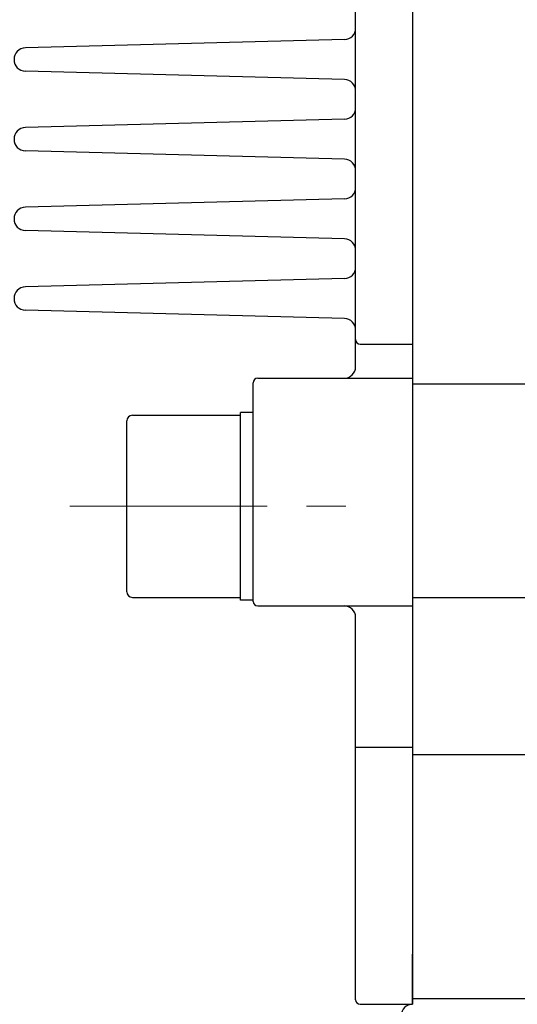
# Model space of a CAD drawing. Header units: millimetres. Extents: x 0 to 1300, y 0 to 891.
# Tile 105 of 127: x 365 to 409, y 495 to 582. Entities that reach past the tile are written whole.
import ezdxf

# ---------------------------------------------------------------- set-up
doc = ezdxf.new("R2010")
doc.units = ezdxf.units.MM
doc.header["$LTSCALE"] = 0.545669
doc.linetypes.add('CENTER', pattern=[50.8, 31.75, -6.35, 6.35, -6.35])
doc.layers.add('NoLayerName_001', color=7, linetype='Continuous')
doc.styles.get("Standard").update_dxf_attribs({"font": 'txt', "bigfont": 'extfont2'})
doc.dimstyles.get("Standard").update_dxf_attribs({"dimtxt": 2.5, "dimasz": 2.5, "dimexe": 1, "dimexo": 1, "dimtad": 1, "dimdec": 3, "dimzin": 0, "dimdsep": 46, "dimtxsty": 'Standard', "dimcen": 2.5, "dimadec": 3, "dimazin": 0, "dimtfac": 0.75, "dimtdec": 3, "dimtmove": 0, "dimatfit": 3, "dimfxl": 1, "dimarcsym": 0})

# ---------------------------------------------------------------- blocks, each defined once
blk = doc.blocks.new('_OPEN30')
at = {"color": 0, "linetype": 'ByBlock', "lineweight": -2}
for p, q in [((-1, 0.267949), (0, 0)), ((0, 0), (-1, -0.267949)), ((0, 0), (-1, 0))]:
    blk.add_line(p, q, dxfattribs=at)
blk = doc.blocks.new('*D29')
at = {"layer": 'Defpoints', "color": 0}
for p in [(510, 495), (392.001, 431.779), (392.001, 387.459)]:
    blk.add_point(p, dxfattribs=at)
at = {"layer": 'NoLayerName_001', "color": 0, "linetype": 'Continuous', "lineweight": 13}
for p, q in [((510, 492), (510, 384.459)), ((392.001, 428.779), (392.001, 384.459)), ((505.5, 387.459), (396.501, 387.459))]:
    blk.add_line(p, q, dxfattribs=at)
at = {"layer": 'NoLayerName_001', "color": 0, "lineweight": 13, "xscale": 4.5, "yscale": 4.5, "zscale": 4.5, "rotation": 180}
blk.add_blockref('_OPEN30', (392.001, 387.459), dxfattribs=at)
at = {"layer": 'NoLayerName_001', "color": 0, "lineweight": 13, "xscale": 4.5, "yscale": 4.5, "zscale": 4.5}
blk.add_blockref('_OPEN30', (510, 387.459), dxfattribs=at)
at = {"layer": 'NoLayerName_001', "color": 0, "lineweight": 13, "insert": (451, 396.681), "char_height": 10.5, "attachment_point": 5}
blk.add_mtext('\\W0.8000;１１８', dxfattribs=at)
blk = doc.blocks.new('*D30')
at = {"layer": 'Defpoints', "color": 0}
for p in [(337.5, 522.5), (510, 495), (337.5, 368.708)]:
    blk.add_point(p, dxfattribs=at)
at = {"layer": 'NoLayerName_001', "color": 0, "linetype": 'Continuous', "lineweight": 13}
for p, q in [((337.5, 519.5), (337.5, 365.708)), ((510, 492), (510, 365.708)), ((505.5, 368.708), (342, 368.708))]:
    blk.add_line(p, q, dxfattribs=at)
at = {"layer": 'NoLayerName_001', "color": 0, "lineweight": 13, "xscale": 4.5, "yscale": 4.5, "zscale": 4.5, "rotation": 180}
blk.add_blockref('_OPEN30', (337.5, 368.708), dxfattribs=at)
at = {"layer": 'NoLayerName_001', "color": 0, "lineweight": 13, "xscale": 4.5, "yscale": 4.5, "zscale": 4.5}
blk.add_blockref('_OPEN30', (510, 368.708), dxfattribs=at)
at = {"layer": 'NoLayerName_001', "color": 0, "lineweight": 13, "insert": (423.75, 378.003), "char_height": 10.5, "attachment_point": 5}
blk.add_mtext('\\W0.8000;１７３', dxfattribs=at)

msp = doc.modelspace()

# ---------------------------------------------------------------- linework, layer by layer
at = {"layer": 'NoLayerName_001', "color": 7, "linetype": 'Continuous', "lineweight": 25}
for p, q in [((400, 675), (400, 495)), ((395, 551), (395, 649.4618)), ((394.0262, 579.7601), (365.9997, 579.0262)), ((394.0262, 576.2399), (365.9997, 576.9738)), ((394.0262, 572.7601), (365.9997, 572.0262)), ((394.0262, 569.2399), (365.9997, 569.9738)), ((394.0262, 565.7601), (365.9997, 565.0262)), ((394.0262, 562.2399), (365.9997, 562.9738)), ((394.0262, 558.7601), (365.9997, 558.0262)), ((394.0262, 555.2399), (365.9997, 555.9738)), ((395.4, 553), (400, 553)), ((386, 530.4), (386, 549.6)), ((386.4, 550), (400, 550)), ((400, 549.5), (488, 549.5)), ((375.4, 546.75), (384.9, 546.75)), ((384.9, 530.5), (384.9, 547)), ((386, 547), (384.9, 547)), ((374.9, 531.25), (374.9, 546.25)), ((375.4, 530.75), (384.9, 530.75)), ((386, 530.5), (384.9, 530.5)), ((400, 530.75), (488, 530.75)), ((386.4, 530), (400, 530)), ((395, 495.4), (395, 529)), ((395, 517.5908), (400, 517.5908)), ((400, 516.9458), (488, 516.9458)), ((400, 495), (400, 499.4)), ((395.4, 495), (400, 495)), ((400, 495.5), (488, 495.5))]:
    msp.add_line(p, q, dxfattribs=at)
at = {"layer": 'NoLayerName_001', "color": 4, "linetype": 'CENTER', "lineweight": 13}
msp.add_line((369.9, 538.75), (396, 538.75), dxfattribs=at)
at = {"layer": 'NoLayerName_001', "color": 7, "linetype": 'Continuous', "lineweight": 25}
for centre, radius, start, end in [((394, 580.7597), 1, 271.5, 0), ((366.0265, 578), 1.0265, 91.5, 268.5), ((394, 575.2403), 1, 0, 88.5), ((394, 573.7597), 1, 271.5, 0), ((366.0265, 571), 1.0265, 91.5, 268.5), ((394, 568.2403), 1, 0, 88.5), ((394, 566.7597), 1, 271.5, 0), ((366.0265, 564), 1.0265, 91.5, 268.5), ((394, 561.2403), 1, 0, 88.5), ((394, 559.7597), 1, 271.5, 0), ((366.0265, 557), 1.0265, 91.5, 268.5), ((394, 554.2403), 1, 0, 88.5), ((395.4, 553.4), 0.4, 180, 270), ((394, 551), 1, 270, 0), ((386.4, 549.6), 0.4, 90, 180), ((375.4, 546.25), 0.5, 90, 180), ((375.4, 531.25), 0.5, 180, 270), ((386.4, 530.4), 0.4, 180, 270), ((394, 529), 1, 0, 90), ((395.4, 495.4), 0.4, 180, 270), ((400, 494), 1, 90, 180)]:
    msp.add_arc(centre, radius, start, end, dxfattribs=at)

# ---------------------------------------------------------------- dimensions: what is measured, and where the dimension line sits
at = {"layer": 'NoLayerName_001', "color": 3, "linetype": 'Continuous', "lineweight": 13}
for base, p2, text, picture, middle in [((337.5, 368.7081), (337.5, 522.5), '\\W0.8000;１７３', '*D30', (423.75, 368.7081)), ((392.0005, 387.4594), (392.0005, 431.7794), '\\W0.8000;１１８', '*D29', (451.0003, 387.4594))]:
    dim = msp.add_linear_dim(base=base, p1=(510, 495), p2=p2, angle=180, text=text, dimstyle='Standard', override={"dimtxt": 10.5, "dimasz": 4.5, "dimexe": 3, "dimexo": 3, "dimgap": 3, "dimzin": 8, "dimblk": 'OPEN30', "dimclrd": 0, "dimclre": 0, "dimclrt": 0, "dimtp": 0, "dimtm": 0, "dimlwd": 13, "dimlwe": 13}, dxfattribs=at)
    dim.commit()
    dim.dimension.update_dxf_attribs({"geometry": picture, "text_midpoint": middle, "dimtype": 160})

doc.saveas('drawing.dxf')
